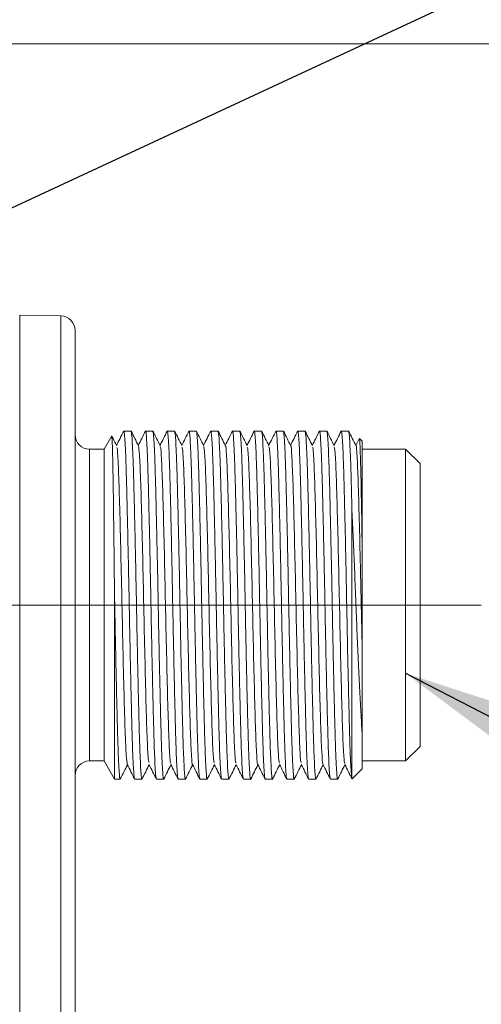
# Model space of a CAD drawing. Header units: millimetres. Extents: x 0 to 420, y 0 to 297.
# Tile 19 of 81: x 142.41 to 150.37, y 74.3 to 91.27. Entities that reach past the tile are written whole.
import ezdxf

# ---------------------------------------------------------------- set-up
doc = ezdxf.new("R2010")
doc.units = ezdxf.units.MM
doc.linetypes.add('CENTERX2', pattern=[20.32, 12.7, -2.54, 2.54, -2.54])
doc.styles.add('SLDTEXTSTYLE0', font='TXT', dxfattribs={"width": 0.75})
doc.dimstyles.new('SLDDIMSTYLE0', dxfattribs={"dimtxt": 3.5, "dimasz": 3.302, "dimexe": 0, "dimexo": 0.0625, "dimgap": 0.875, "dimtad": 2, "dimdec": 6, "dimlfac": 2, "dimrnd": 1e-09, "dimzin": 12, "dimdsep": 46, "dimtxsty": 'SLDTEXTSTYLE0', "dimsah": 1, "dimcen": 0.09, "dimadec": 0, "dimazin": 3, "dimtfac": 1, "dimtofl": 0, "dimtmove": 0, "dimatfit": 3, "dimfxl": 1, "dimfrac": 2, "dimtolj": 1, "dimtzin": 12, "dimarcsym": 0})
doc.dimstyles.new('SLDDIMSTYLE3', dxfattribs={"dimtxt": 0.18, "dimasz": 1.016, "dimexe": 0, "dimexo": 0.0625, "dimgap": 0, "dimtad": 0, "dimtih": 1, "dimtoh": 1, "dimdec": 0, "dimrnd": 1e-09, "dimzin": 0, "dimdsep": 46, "dimtxsty": 'Standard', "dimblk1": 'DOT', "dimblk2": 'DOT', "dimsah": 1, "dimcen": 0.09, "dimadec": 0, "dimazin": 0, "dimtfac": 1.016, "dimtdec": 0, "dimtofl": 0, "dimtmove": 0, "dimatfit": 3, "dimldrblk": 'DOT', "dimfxl": 1, "dimfrac": 2, "dimtolj": 1, "dimtzin": 0, "dimarcsym": 0})
doc.dimstyles.new('SLDDIMSTYLE4', dxfattribs={"dimtxt": 0.18, "dimasz": 3.302, "dimexe": 0, "dimexo": 0.0625, "dimgap": 0, "dimtad": 0, "dimtih": 1, "dimtoh": 1, "dimdec": 0, "dimrnd": 1e-09, "dimzin": 0, "dimdsep": 46, "dimtxsty": 'Standard', "dimsah": 1, "dimcen": 0.09, "dimadec": 0, "dimazin": 0, "dimtfac": 3.302, "dimtdec": 0, "dimtofl": 0, "dimtmove": 0, "dimatfit": 3, "dimfxl": 1, "dimfrac": 2, "dimtolj": 1, "dimtzin": 0, "dimarcsym": 0})

# ---------------------------------------------------------------- blocks, each defined once
blk = doc.blocks.new('_D_7')
at = {"color": 7, "linetype": 'Continuous', "lineweight": 0}
for p, q in [((140.075, 90.855), (172.316, 90.855)), ((171.316, 90.855), (171.316, 57.858)), ((140.075, 57.858), (172.316, 57.858))]:
    blk.add_line(p, q, dxfattribs=at)
for points in [[(171.316, 90.855), (170.808, 87.553), (171.824, 87.553)], [(171.316, 57.858), (171.824, 61.16), (170.808, 61.16)]]:
    blk.add_solid(points, dxfattribs=at)
at = {"color": 7, "linetype": 'Continuous', "lineweight": 0, "insert": (166.804, 71.77), "char_height": 3.5, "attachment_point": 1, "rotation": 90, "style": 'SLDTEXTSTYLE0'}
blk.add_mtext('66', dxfattribs=at)
blk = doc.blocks.new('_D_12')
at = {"color": 7, "linetype": 'Continuous', "lineweight": 0}
for p, q in [((125.524, 94.462), (180.246, 94.462)), ((179.246, 94.462), (179.246, 54.251)), ((125.524, 54.251), (180.246, 54.251))]:
    blk.add_line(p, q, dxfattribs=at)
for points in [[(179.246, 94.462), (178.738, 91.16), (179.754, 91.16)], [(179.246, 54.251), (179.754, 57.553), (178.738, 57.553)]]:
    blk.add_solid(points, dxfattribs=at)
at = {"color": 7, "linetype": 'Continuous', "lineweight": 0, "insert": (174.734, 71.77), "char_height": 3.5, "attachment_point": 1, "rotation": 90, "style": 'SLDTEXTSTYLE0'}
blk.add_mtext('80', dxfattribs=at)
blk = doc.blocks.new('_DOT')
at = {"color": 0, "linetype": 'ByBlock', "lineweight": -2}
blk.add_line((-0.5, 0), (-1, 0), dxfattribs=at)
at = {"color": 0, "linetype": 'ByBlock', "const_width": 0.5}
blk.add_lwpolyline([(-0.25, 0, 1), (0.25, 0, 1)], format="xyb", close=True, dxfattribs=at)

msp = doc.modelspace()

# ---------------------------------------------------------------- linework, layer by layer
at = {"color": 7, "linetype": 'Continuous', "lineweight": 15}
for p, q in [((143.12059388, 86.16487151), (142.41186485, 86.17723947)), ((143.99852559, 84.09817731), (143.86623308, 83.86902725)), ((144.33184967, 84.18152695), (144.20685873, 84.18152695)), ((144.70685229, 84.18152695), (144.58184645, 84.18152695)), ((145.08185491, 84.18152695), (144.95684907, 84.18152695)), ((145.45685754, 84.18152695), (145.33185169, 84.18152695)), ((145.83184526, 84.18152695), (145.70685432, 84.18152695)), ((146.20684788, 84.18152695), (146.08185694, 84.18152695)), ((146.5818505, 84.18152695), (146.45685956, 84.18152695)), ((146.95685312, 84.18152695), (146.83184728, 84.18152695)), ((147.33185575, 84.18152695), (147.20684991, 84.18152695)), ((147.70685837, 84.18152695), (147.58185253, 84.18152695)), ((148.08184609, 84.18152695), (147.95685515, 84.18152695)), ((148.26240346, 84.04491311), (148.20685193, 83.933892)), ((148.2667397, 84.04274499), (148.26830432, 84.05444985)), ((148.31622646, 84.00652772), (148.26830432, 84.05444985)), ((143.86623308, 83.86902725), (143.6162214, 83.86902725)), ((143.86623308, 83.86902725), (143.86623308, 78.4940294)), ((148.31622646, 84.00652772), (148.31622646, 82.19567155)), ((149.0662317, 83.86902725), (148.31622646, 83.86902725)), ((149.31622848, 83.61903047), (149.0662317, 83.86902725)), ((149.0662317, 78.4940294), (149.0662317, 83.86902725)), ((149.31622848, 78.74402618), (149.31622848, 83.61903047)), ((148.14122722, 78.18600749), (148.14122722, 82.80609762)), ((144.04664144, 78.18152969), (144.04664144, 81.38819998)), ((142.41186485, 81.18152832), (142.16621921, 81.18152832)), ((142.41186485, 81.18152832), (142.41186485, 67.53152823)), ((142.41186485, 81.18152832), (143.12059388, 81.18152832)), ((143.12059388, 81.18152832), (143.12059388, 67.53152823)), ((143.12059388, 81.18152832), (143.36622462, 81.18152832)), ((143.36622462, 67.53152823), (143.36622462, 81.18152832)), ((148.31622646, 78.97983705), (148.31622646, 78.35652893)), ((149.0662317, 78.4940294), (149.31622848, 78.74402618)), ((143.6162214, 78.4940294), (143.86623308, 78.4940294)), ((143.86623308, 78.4940294), (144.04664144, 78.18152969)), ((148.31622646, 78.4940294), (149.0662317, 78.4940294)), ((148.31622646, 78.35652893), (148.14331338, 78.18361586)), ((144.04664144, 78.18152969), (144.14434836, 78.18152969)), ((144.39434514, 78.18152969), (144.51935098, 78.18152969)), ((144.76934776, 78.18152969), (144.8943536, 78.18152969)), ((145.14435038, 78.18152969), (145.26935622, 78.18152969)), ((145.51935301, 78.18152969), (145.64435885, 78.18152969)), ((145.89435563, 78.18152969), (146.01934657, 78.18152969)), ((146.26935825, 78.18152969), (146.39434919, 78.18152969)), ((146.64434597, 78.18152969), (146.76935181, 78.18152969)), ((147.01934859, 78.18152969), (147.14435444, 78.18152969)), ((147.39435122, 78.18152969), (147.51935706, 78.18152969)), ((147.76935384, 78.18152969), (147.89434478, 78.18152969))]:
    msp.add_line(p, q, dxfattribs=at)
at = {"color": 8, "linetype": 'Continuous', "lineweight": 15}
for p, q in [((142.41186485, 86.17723947), (142.41186485, 81.18152832)), ((143.12059388, 81.18152832), (143.12059388, 86.16487151)), ((143.6162214, 83.86902725), (143.6162214, 78.4940294))]:
    msp.add_line(p, q, dxfattribs=at)
at = {"color": 7, "linetype": 'CENTERX2', "lineweight": 0}
msp.add_line((137.66622652, 81.18152978), (152.86278424, 81.18152978), dxfattribs=at)
at = {"color": 7, "linetype": 'Continuous', "lineweight": 15}
for centre, start, end in [((143.11622652, 85.91490939), 0, 89), ((143.61622652, 84.11902978), 180.00000357, 270), ((143.61622652, 78.24402978), 90, 179.99999643)]:
    msp.add_arc(centre, 0.25, start, end, dxfattribs=at)
for points, knots in [([(143.36622652, 85.91490939), (143.36622652, 85.91490939), (143.36622652, 85.41619034), (143.36622652, 83.64087885), (143.36622652, 82.43686458), (143.36622652, 81.18152978)], [0, 0, 0, 0, 0.5, 0.5, 1, 1, 1, 1]), ([(144.20448944, 84.17394971), (144.20527928, 84.17694557), (144.20992934, 84.19458341), (144.21777826, 84.14175738), (144.22877831, 83.99484232), (144.23905654, 83.77310513), (144.24922669, 83.47661745), (144.25867833, 83.11759564), (144.26886372, 82.70018071), (144.27917208, 82.24357338), (144.28953657, 81.75252313), (144.29936139, 81.24975184), (144.30901254, 80.74045541), (144.31927895, 80.24823171), (144.32964449, 79.77816953), (144.33987351, 79.3519633), (144.34949876, 78.97420688), (144.35937316, 78.66174323), (144.36974137, 78.42024919), (144.3816276, 78.22654905), (144.38964839, 78.19815592), (144.39434514, 78.18152969)], [0, 0, 0, 0, 0.0128541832, 0.0756777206, 0.1279414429, 0.1817212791, 0.2339848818, 0.2877645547, 0.3400272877, 0.3938057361, 0.4460690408, 0.4998481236, 0.5521104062, 0.6058888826, 0.6581515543, 0.711929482, 0.7641931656, 0.8179731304, 0.8702346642, 0.9240130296, 1, 1, 1, 1]), ([(144.57938776, 84.16639482), (144.58020846, 84.17217012), (144.58495255, 84.20555448), (144.59276824, 84.13817053), (144.60378416, 83.99575743), (144.61405831, 83.77286496), (144.62422955, 83.47668314), (144.63368088, 83.1175784), (144.64386639, 82.70018543), (144.65417457, 82.24357214), (144.66453967, 81.75252348), (144.67436219, 81.24975172), (144.6840218, 80.74045566), (144.69425627, 80.24823131), (144.70465232, 79.77816973), (144.71488133, 79.35196343), (144.72447608, 78.97420661), (144.73438241, 78.66174337), (144.74474221, 78.42024916), (144.7566309, 78.22654905), (144.76465126, 78.19815592), (144.76934776, 78.18152969)], [0, 0, 0, 0, 0.0131377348, 0.075943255, 0.1281919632, 0.1819563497, 0.2342049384, 0.2879691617, 0.3402168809, 0.3939798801, 0.4462281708, 0.4999918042, 0.552239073, 0.6060020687, 0.6582497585, 0.7120122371, 0.7642608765, 0.8180254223, 0.8702719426, 0.9240348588, 1, 1, 1, 1]), ([(144.95473311, 84.16855549), (144.95543952, 84.17343229), (144.9600847, 84.20550091), (144.9677657, 84.13785661), (144.97878812, 83.99583752), (144.98906049, 83.77284394), (144.99923265, 83.4766889), (145.008682, 83.11757686), (145.01887443, 82.70018602), (145.02915659, 82.24357183), (145.03953031, 81.75252356), (145.04934393, 81.2497515), (145.05903014, 80.74045587), (145.06925739, 80.24823128), (145.07965535, 79.77816974), (145.08988385, 79.35196343), (145.09947874, 78.97420661), (145.10938503, 78.66174337), (145.11974483, 78.42024916), (145.13163352, 78.22654905), (145.13965388, 78.19815592), (145.14435038, 78.18152969)], [0, 0, 0, 0, 0.0112851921, 0.0742086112, 0.1265554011, 0.1804207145, 0.2327673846, 0.2866325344, 0.3389783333, 0.3928422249, 0.4451885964, 0.4990531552, 0.5513985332, 0.6052624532, 0.6576082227, 0.7114716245, 0.7638183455, 0.8176838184, 0.8700284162, 0.9238922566, 1, 1, 1, 1]), ([(145.32961652, 84.16780298), (145.33036264, 84.17299041), (145.33504116, 84.20551819), (145.34277889, 84.13796785), (145.35376496, 83.99580902), (145.36406815, 83.77285146), (145.37424016, 83.47668701), (145.38365931, 83.11757709), (145.39388397, 82.70018607), (145.40415738, 82.24357184), (145.41453347, 81.75252356), (145.42434629, 81.2497515), (145.43403328, 80.74045588), (145.44425815, 80.24823126), (145.45466475, 79.77816994), (145.46486066, 79.35196311), (145.47448841, 78.97420678), (145.4843858, 78.66174334), (145.49474795, 78.42024917), (145.50663596, 78.22654905), (145.51465644, 78.19815592), (145.51935301, 78.18152969)], [0, 0, 0, 0, 0.0119309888, 0.0748133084, 0.1271258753, 0.1809560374, 0.2332685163, 0.2870984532, 0.3394100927, 0.3932388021, 0.4455509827, 0.4993803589, 0.5516915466, 0.6055202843, 0.6578318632, 0.7116600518, 0.7639726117, 0.8178029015, 0.8701133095, 0.9239419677, 1, 1, 1, 1]), ([(145.70441053, 84.16655874), (145.70522655, 84.1722653), (145.70998566, 84.20554639), (145.71777899, 84.13814891), (145.72876811, 83.99576282), (145.73907111, 83.77286359), (145.74924098, 83.47668366), (145.75866898, 83.11757815), (145.76886079, 82.70018547), (145.77916677, 82.24357212), (145.78953424, 81.75252351), (145.79934939, 81.24975151), (145.8090358, 80.74045587), (145.81926068, 80.24823125), (145.82966785, 79.77816995), (145.83986144, 79.35196309), (145.8494978, 78.97420693), (145.85936265, 78.66174311), (145.86975751, 78.42024928), (145.88163596, 78.22654902), (145.88965809, 78.19815591), (145.89435563, 78.18152969)], [0, 0, 0, 0, 0.0129994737, 0.075813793, 0.1280697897, 0.1818417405, 0.2340976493, 0.2878693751, 0.3401244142, 0.3938949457, 0.4461505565, 0.4999217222, 0.5521763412, 0.6059468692, 0.6582018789, 0.7119718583, 0.764227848, 0.8179998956, 0.8702537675, 0.924024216, 1, 1, 1, 1]), ([(146.07941315, 84.16654383), (146.08022927, 84.17225673), (146.08498468, 84.20554473), (146.09275428, 84.13815181), (146.10378218, 83.9957622), (146.11405327, 83.77286371), (146.12422531, 83.47668349), (146.13367643, 83.11757831), (146.14386196, 82.70018545), (146.15417028, 82.24357213), (146.16453478, 81.75252347), (146.1743596, 81.24975175), (146.18401075, 80.74045543), (146.19427716, 80.24823171), (146.20464271, 79.77816954), (146.21487171, 79.3519633), (146.22449701, 78.97420688), (146.23437121, 78.66174323), (146.24474018, 78.42024919), (146.2566231, 78.22654901), (146.26465499, 78.19815591), (146.26935825, 78.18152969)], [0, 0, 0, 0, 0.0130134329, 0.0758268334, 0.1280821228, 0.1818532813, 0.2341084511, 0.2878794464, 0.3401337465, 0.3939035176, 0.4461583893, 0.4999287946, 0.5521826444, 0.6059524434, 0.6582066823, 0.7119759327, 0.7642311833, 0.8180024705, 0.8702555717, 0.9240252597, 1, 1, 1, 1]), ([(146.4547436, 84.16856294), (146.45545013, 84.17343682), (146.46009749, 84.2054958), (146.46775559, 84.13785758), (146.47878514, 83.99583727), (146.4890558, 83.77284401), (146.49922795, 83.47668887), (146.50867905, 83.1175769), (146.51886458, 82.70018584), (146.52917291, 82.24357203), (146.5395374, 81.7525235), (146.54936226, 81.24975174), (146.55901324, 80.74045543), (146.56928029, 80.24823171), (146.57964348, 79.77816951), (146.5898814, 79.35196347), (146.59947379, 78.9742066), (146.60938076, 78.66174337), (146.61974039, 78.42024916), (146.63162913, 78.22654905), (146.63964948, 78.19815592), (146.64434597, 78.18152969)], [0, 0, 0, 0, 0.01128125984, 0.0742049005, 0.12655190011, 0.1804174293, 0.23276430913, 0.28662967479, 0.33897568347, 0.39283982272, 0.44518640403, 0.49905117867, 0.55139673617, 0.60526090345, 0.65760685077, 0.71147046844, 0.76381739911, 0.81768308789, 0.87002789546, 0.92389195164, 1, 1, 1, 1]), ([(146.82961211, 84.16774338), (146.83035798, 84.17295562), (146.83501738, 84.20551631), (146.84277149, 84.13797792), (146.85378438, 83.99580657), (146.86405931, 83.77285206), (146.87423034, 83.47668667), (146.88368173, 83.11757748), (146.89386722, 82.70018568), (146.9041754, 82.24357207), (146.9145405, 81.7525235), (146.92436303, 81.24975171), (146.93402264, 80.74045566), (146.9442571, 80.24823131), (146.95465315, 79.77816973), (146.96488217, 79.35196343), (146.97447692, 78.97420661), (146.98438325, 78.66174337), (146.99474304, 78.42024916), (147.00663173, 78.22654905), (147.01465209, 78.19815592), (147.01934859, 78.18152969)], [0, 0, 0, 0, 0.01198387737, 0.07486283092, 0.12717262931, 0.18099987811, 0.23330955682, 0.2871366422, 0.33944545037, 0.39327131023, 0.44558069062, 0.49940718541, 0.55171554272, 0.60554139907, 0.65785017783, 0.71167551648, 0.76398524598, 0.81781265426, 0.87012026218, 0.92394603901, 1, 1, 1, 1]), ([(147.20439121, 84.16645443), (147.20521221, 84.1722048), (147.20997288, 84.20554926), (147.21776711, 84.13816364), (147.22878881, 83.99575919), (147.23906136, 83.7728645), (147.24923347, 83.47668328), (147.25868284, 83.11757834), (147.26887526, 82.70018562), (147.27915742, 82.24357193), (147.28953115, 81.75252353), (147.29934476, 81.2497515), (147.30903097, 80.74045587), (147.31925823, 80.24823129), (147.32965619, 79.77816974), (147.33988468, 79.35196343), (147.34947957, 78.97420661), (147.35938586, 78.66174337), (147.36974567, 78.42024916), (147.38163436, 78.22654905), (147.38965472, 78.19815592), (147.39435122, 78.18152969)], [0, 0, 0, 0, 0.013088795, 0.0758974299, 0.1281487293, 0.1819157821, 0.234166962, 0.2879338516, 0.3401841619, 0.3939497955, 0.4462006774, 0.4999669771, 0.5522168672, 0.6059825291, 0.6582328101, 0.7119979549, 0.7642491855, 0.8180163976, 0.870265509, 0.9240310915, 1, 1, 1, 1]), ([(147.57943854, 84.1667152), (147.58024446, 84.17235621), (147.58498538, 84.20554017), (147.59277937, 84.13812749), (147.60376589, 83.99576829), (147.61406896, 83.77286215), (147.624241, 83.47668408), (147.63366014, 83.11757786), (147.64388481, 82.70018586), (147.65415822, 82.24357189), (147.6645343, 81.75252355), (147.67434712, 81.2497515), (147.68403411, 80.74045588), (147.69425899, 80.24823126), (147.70466558, 79.77816994), (147.7148615, 79.35196311), (147.72448925, 78.97420678), (147.73438664, 78.66174334), (147.74474879, 78.42024917), (147.75663679, 78.22654905), (147.76465727, 78.19815592), (147.76935384, 78.18152969)], [0, 0, 0, 0, 0.0128665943, 0.0756893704, 0.1279524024, 0.1817315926, 0.2339945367, 0.2877735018, 0.3400356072, 0.393813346, 0.4460759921, 0.4998543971, 0.5521160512, 0.6058938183, 0.6581558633, 0.7119330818, 0.7641961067, 0.8179754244, 0.8702362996, 0.9240139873, 1, 1, 1, 1]), ([(147.95473919, 84.16855549), (147.95544553, 84.17343251), (147.96008895, 84.20549321), (147.96778078, 84.13785998), (147.9787687, 83.99583654), (147.98907201, 83.77284425), (147.99924178, 83.47668895), (148.00866985, 83.11757676), (148.01886148, 82.70018585), (148.02916815, 82.24357203), (148.03953309, 81.7525235), (148.04935779, 81.24975176), (148.05900897, 80.74045539), (148.06927537, 80.24823189), (148.07964093, 79.77816889), (148.08986989, 79.35196577), (148.09949534, 78.97419783), (148.109369, 78.66177771), (148.11973994, 78.42012313), (148.13049938, 78.24524165), (148.13754461, 78.20634117), (148.14122722, 78.18600749)], [0, 0, 0, 0, 0.0114856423, 0.0755046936, 0.1287629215, 0.1835661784, 0.2368243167, 0.2916273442, 0.3448845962, 0.3996864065, 0.4529442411, 0.5077466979, 0.5610034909, 0.6158053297, 0.6690625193, 0.7238637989, 0.7771220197, 0.8319253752, 0.8851814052, 0.939983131, 1, 1, 1, 1]), ([(144.04664144, 81.38819998), (144.0445283, 81.58652734), (144.04066875, 81.94876248), (144.03475217, 82.44865468), (144.02924847, 82.87973428), (144.02393243, 83.2646273), (144.01872956, 83.5852516), (144.0131676, 83.83520457), (144.00629143, 84.05344844), (144.00150049, 84.08104281), (143.99852559, 84.09817731)], [0, 0, 0, 0, 0.1350577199, 0.2466762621, 0.3615322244, 0.4731511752, 0.5880409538, 0.698904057, 0.8130370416, 1, 1, 1, 1]), ([(144.08419237, 83.92921304), (144.06332814, 83.97091527), (144.03701722, 84.02350403), (144.01069504, 84.07608643), (144.00524602, 84.08697163)], [0, 0, 0, 0, 0.792987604, 1, 1, 1, 1]), ([(144.20451925, 84.17903101), (144.18365329, 84.13732725), (144.14276812, 84.05561209), (144.10187566, 83.97390128), (144.08185289, 83.933892)], [0, 0, 0, 0, 0.5103552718, 1, 1, 1, 1]), ([(144.52155635, 78.19508975), (144.52082027, 78.1899703), (144.51615726, 78.15753877), (144.50842227, 78.22511507), (144.49743805, 78.36723931), (144.48713447, 78.5902159), (144.47696254, 78.88637605), (144.46754334, 79.24548717), (144.4573188, 79.66287654), (144.44704519, 80.11948646), (144.43666924, 80.61053324), (144.42685626, 81.11330753), (144.4171696, 81.62260355), (144.4069444, 82.11482751), (144.39653794, 82.58488679), (144.386342, 83.01109333), (144.37671427, 83.38885061), (144.36681682, 83.70131121), (144.3564548, 83.94281848), (144.34456667, 84.13650358), (144.33654622, 84.16489922), (144.33184967, 84.18152695)], [0, 0, 0, 0, 0.01178852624, 0.07467992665, 0.12700004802, 0.18083832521, 0.2331583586, 0.28699606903, 0.33931526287, 0.39315103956, 0.44547077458, 0.49930792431, 0.5516274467, 0.60546319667, 0.65778232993, 0.71161829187, 0.7639384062, 0.8177764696, 0.87009480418, 0.92393098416, 1, 1, 1, 1]), ([(144.45915029, 83.92930245), (144.43828318, 83.97099816), (144.39654693, 84.05439368), (144.35481681, 84.13779182), (144.33395073, 84.17949294)], [0, 0, 0, 0, 0.499975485, 1, 1, 1, 1]), ([(144.57947716, 84.1789416), (144.55861039, 84.13724065), (144.51773548, 84.05555467), (144.47686264, 83.97386929), (144.45685551, 83.93388455)], [0, 0, 0, 0, 0.51050318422, 1, 1, 1, 1]), ([(144.89655897, 78.1951121), (144.89582295, 78.18998348), (144.8911663, 78.15753585), (144.88343167, 78.22511289), (144.87241541, 78.36723974), (144.86214372, 78.59021586), (144.85196335, 78.88637608), (144.84254644, 79.24548716), (144.83232129, 79.66287654), (144.82204784, 80.11948646), (144.81167189, 80.61053324), (144.80185876, 81.11330753), (144.7921727, 81.62260355), (144.78194517, 82.11482748), (144.77154734, 82.58488699), (144.76131882, 83.011093), (144.75172395, 83.38885078), (144.74181759, 83.70131118), (144.73145792, 83.94281849), (144.7195691, 84.13650357), (144.71154878, 84.16489922), (144.70685229, 84.18152695)], [0, 0, 0, 0, 0.0118064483, 0.074696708, 0.1270159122, 0.180853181, 0.2331722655, 0.2870089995, 0.3393272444, 0.3931620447, 0.4454808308, 0.4993170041, 0.5516355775, 0.6054703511, 0.6577885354, 0.7116235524, 0.7639426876, 0.8177797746, 0.8700971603, 0.9239323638, 1, 1, 1, 1]), ([(144.83445093, 83.9286915), (144.81358488, 83.97039009), (144.77184993, 84.05379291), (144.73010857, 84.13719368), (144.70923648, 84.1788969)], [0, 0, 0, 0, 0.4999661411, 1, 1, 1, 1]), ([(144.95482251, 84.17962705), (144.93395714, 84.13792321), (144.89297106, 84.05600388), (144.85197087, 83.97408994), (144.83184323, 83.9338771)], [0, 0, 0, 0, 0.5090843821, 1, 1, 1, 1]), ([(145.27181492, 78.19668417), (145.27099432, 78.1908996), (145.26625599, 78.15749808), (145.25843286, 78.22488514), (145.24741884, 78.36729785), (145.23714444, 78.59020058), (145.22697263, 78.8863804), (145.21752376, 79.24548576), (145.20732912, 79.662877), (145.19705566, 80.11948658), (145.18664921, 80.61053286), (145.17686802, 81.11330775), (145.16717351, 81.62260352), (145.15694827, 82.11482749), (145.14654983, 82.58488698), (145.13632148, 83.011093), (145.12672656, 83.38885078), (145.11682021, 83.70131118), (145.10646054, 83.94281849), (145.09457172, 84.13650357), (145.0865514, 84.16489922), (145.08185491, 84.18152695)], [0, 0, 0, 0, 0.01315484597, 0.07595929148, 0.12820710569, 0.18197091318, 0.23421860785, 0.28798191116, 0.34022873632, 0.3939900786, 0.44623750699, 0.50000018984, 0.55224737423, 0.60600868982, 0.65825548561, 0.71201704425, 0.76426478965, 0.81802841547, 0.87027441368, 0.92403615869, 1, 1, 1, 1]), ([(145.20917043, 83.92925774), (145.18830429, 83.97095898), (145.14656884, 84.05436778), (145.10482799, 84.13777252), (145.08395598, 84.17947804)], [0, 0, 0, 0, 0.4999620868, 1, 1, 1, 1]), ([(145.32970593, 84.17940354), (145.30884054, 84.13769963), (145.26789408, 84.05585946), (145.22693373, 83.97402532), (145.20684585, 83.933892)], [0, 0, 0, 0, 0.50957741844, 1, 1, 1, 1]), ([(145.64653442, 78.19493329), (145.6458084, 78.18987832), (145.64116509, 78.15754885), (145.63343583, 78.22513542), (145.6224214, 78.36723399), (145.61214694, 78.59021734), (145.60197577, 78.88637583), (145.5925244, 79.24548693), (145.582339, 79.6628769), (145.57203063, 80.11948623), (145.56166566, 80.6105333), (145.55184298, 81.11330732), (145.5421837, 81.62260376), (145.53194891, 82.11482745), (145.52155299, 82.58488699), (145.51132396, 83.011093), (145.50172922, 83.38885078), (145.49182283, 83.70131118), (145.48146317, 83.94281849), (145.46957434, 84.13650357), (145.46155402, 84.16489922), (145.45685754, 84.18152695)], [0, 0, 0, 0, 0.0116576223, 0.0745573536, 0.1268844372, 0.1807298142, 0.233056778, 0.28690165, 0.3392277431, 0.393070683, 0.4453973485, 0.4992416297, 0.5515680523, 0.6054109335, 0.6577369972, 0.7115801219, 0.7639071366, 0.8177523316, 0.8700775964, 0.9239209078, 1, 1, 1, 1]), ([(145.58420286, 83.92919814), (145.56333578, 83.97089381), (145.52159966, 84.05428905), (145.47986941, 84.13768747), (145.4590033, 84.17938864)], [0, 0, 0, 0, 0.4999765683, 1, 1, 1, 1]), ([(145.70451483, 84.17899375), (145.68364289, 84.13729049), (145.64275191, 84.05558813), (145.60186535, 83.97388435), (145.58184848, 83.93388455)], [0, 0, 0, 0, 0.5104290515, 1, 1, 1, 1]), ([(146.02162645, 78.19550698), (146.02086513, 78.19021438), (146.01616412, 78.15753354), (146.00844977, 78.22505209), (145.99742114, 78.36725526), (145.98715032, 78.59021176), (145.97697819, 78.88637736), (145.96752707, 79.24548653), (145.95734164, 79.66287701), (145.94703312, 80.1194862), (145.93666876, 80.61053332), (145.92684379, 81.11330728), (145.91719296, 81.62260399), (145.90692623, 82.11482705), (145.89656082, 82.58488719), (145.88633179, 83.01109314), (145.8767065, 83.38885051), (145.86683224, 83.70131131), (145.85646341, 83.94281847), (145.84458036, 84.13650362), (145.8365485, 84.16489923), (145.83184526, 84.18152695)], [0, 0, 0, 0, 0.0121489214, 0.075017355, 0.1273184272, 0.181137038, 0.2334379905, 0.2872560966, 0.3395561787, 0.3933723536, 0.4456730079, 0.4994905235, 0.551790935, 0.6056070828, 0.6579071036, 0.7117234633, 0.7640244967, 0.8178428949, 0.8701421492, 0.9239586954, 1, 1, 1, 1]), ([(145.9594141, 83.92875855), (145.93854729, 83.97045927), (145.89681279, 84.05386244), (145.85508092, 84.13726784), (145.83421454, 84.1789714)], [0, 0, 0, 0, 0.4999895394, 1, 1, 1, 1]), ([(146.07950256, 84.17899375), (146.05863605, 84.13729267), (146.01775271, 84.05558858), (145.9768684, 83.97388656), (145.9568511, 83.93388455)], [0, 0, 0, 0, 0.5103915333, 1, 1, 1, 1]), ([(146.39677808, 78.19645321), (146.39596727, 78.19076548), (146.39122643, 78.15750916), (146.38342087, 78.22491578), (146.37243629, 78.36729016), (146.3621322, 78.59020255), (146.35196261, 78.88637973), (146.34253446, 79.24548602), (146.33234296, 79.66287717), (146.32203609, 80.11948616), (146.31167128, 80.61053333), (146.30184644, 81.11330728), (146.29219557, 81.62260399), (146.28192886, 82.11482705), (146.27156344, 82.58488719), (146.26133442, 83.01109314), (146.25170913, 83.38885051), (146.24183486, 83.70131131), (146.23146603, 83.94281847), (146.21958298, 84.13650362), (146.21155112, 84.16489923), (146.20684788, 84.18152695)], [0, 0, 0, 0, 0.0129598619, 0.0757767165, 0.1280348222, 0.1818092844, 0.2340673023, 0.2878411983, 0.3400983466, 0.393870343, 0.4461280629, 0.4999013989, 0.5521588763, 0.6059308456, 0.6581879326, 0.7119601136, 0.7642182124, 0.8179924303, 0.8702487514, 0.9240211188, 1, 1, 1, 1]), ([(146.3341485, 83.92930245), (146.31328285, 83.97100644), (146.27155033, 84.05441683), (146.22980654, 84.13781997), (146.20893404, 84.17952275)], [0, 0, 0, 0, 0.4999854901, 1, 1, 1, 1]), ([(146.4548181, 84.17962705), (146.43395143, 84.13792634), (146.39296284, 84.05601327), (146.35197518, 83.974098), (146.33185372, 83.93388455)], [0, 0, 0, 0, 0.5090848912, 1, 1, 1, 1]), ([(146.77151248, 78.19479173), (146.77079122, 78.1897955), (146.76613503, 78.15754156), (146.75842552, 78.22516078), (146.74743827, 78.36722765), (146.73713546, 78.59021896), (146.72696333, 78.88637522), (146.71754419, 79.24548739), (146.70731963, 79.66287648), (146.69704603, 80.11948647), (146.68667007, 80.61053324), (146.6768571, 81.11330753), (146.66717043, 81.62260355), (146.65694524, 82.11482751), (146.64653878, 82.58488679), (146.63634284, 83.01109333), (146.6267151, 83.38885061), (146.61681765, 83.70131121), (146.60645564, 83.94281848), (146.5945675, 84.13650358), (146.58654706, 84.16489922), (146.5818505, 84.18152695)], [0, 0, 0, 0, 0.0115307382, 0.0744385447, 0.1267723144, 0.1806246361, 0.2329583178, 0.2868100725, 0.3391429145, 0.392992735, 0.4453261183, 0.4991773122, 0.5515104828, 0.6053602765, 0.6576930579, 0.7115430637, 0.7638768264, 0.8177289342, 0.8700609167, 0.9239111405, 1, 1, 1, 1]), ([(146.70927033, 83.92906403), (146.68840253, 83.97075927), (146.64666707, 84.05414949), (146.60494609, 84.13754797), (146.58408568, 84.17924707)], [0, 0, 0, 0, 0.5000016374, 1, 1, 1, 1]), ([(146.82970152, 84.17938118), (146.80882883, 84.13767844), (146.76787397, 84.05585235), (146.72693213, 83.97401894), (146.70685634, 83.933892)], [0, 0, 0, 0, 0.5096510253, 1, 1, 1, 1]), ([(147.14670882, 78.19600617), (147.1459229, 78.1905057), (147.14120956, 78.15751796), (147.133434, 78.22498112), (147.12241631, 78.36727336), (147.11214281, 78.59020701), (147.10197092, 78.88637865), (147.09252148, 79.24548622), (147.08232918, 79.66287691), (147.07204682, 80.11948638), (147.06167323, 80.61053326), (147.05185946, 81.11330752), (147.04217358, 81.62260356), (147.031946, 82.11482748), (147.02154817, 82.58488699), (147.01131965, 83.011093), (147.00172478, 83.38885078), (146.99181842, 83.70131118), (146.98145876, 83.94281849), (146.96956993, 84.13650357), (146.96154961, 84.16489922), (146.95685312, 84.18152695)], [0, 0, 0, 0, 0.0125751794, 0.07541651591, 0.12769502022, 0.18149040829, 0.23376879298, 0.28756367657, 0.33984119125, 0.39363411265, 0.44591219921, 0.49970649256, 0.55198436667, 0.60577726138, 0.65805474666, 0.71184788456, 0.76412632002, 0.81792152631, 0.87019821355, 0.92399153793, 1, 1, 1, 1]), ([(147.08437726, 83.92884796), (147.06351119, 83.97054658), (147.02177614, 84.05394962), (146.98003488, 84.13735018), (146.9591628, 84.17905336)], [0, 0, 0, 0, 0.49996529, 1, 1, 1, 1]), ([(147.20449552, 84.17896395), (147.18362252, 84.13726121), (147.14273541, 84.05557175), (147.10186493, 83.97387489), (147.08185897, 83.93388455)], [0, 0, 0, 0, 0.5105033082, 1, 1, 1, 1]), ([(147.52174124, 78.19619989), (147.52094543, 78.1906183), (147.5162258, 78.15751626), (147.50843553, 78.22495187), (147.49741924, 78.36728082), (147.48714525, 78.59020505), (147.47697395, 78.88637919), (147.46752262, 79.24548605), (147.45733721, 79.66287714), (147.44702884, 80.11948617), (147.43666387, 80.61053332), (147.42684119, 81.11330731), (147.41718191, 81.62260376), (147.40694712, 82.11482745), (147.39655121, 82.58488699), (147.38632217, 83.011093), (147.37672743, 83.38885078), (147.36682104, 83.70131118), (147.35646138, 83.94281849), (147.34457256, 84.13650357), (147.33655223, 84.16489922), (147.33185575, 84.18152695)], [0, 0, 0, 0, 0.0127430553, 0.0755737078, 0.1278433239, 0.1816295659, 0.2338990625, 0.2876848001, 0.3399534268, 0.3937372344, 0.4460064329, 0.4997915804, 0.5520605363, 0.6058442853, 0.6581128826, 0.7118968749, 0.7641664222, 0.8179524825, 0.8702202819, 0.9240044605, 1, 1, 1, 1]), ([(147.45912656, 83.92934715), (147.43826041, 83.97104842), (147.39652487, 84.0544574), (147.3547841, 84.13786195), (147.33391211, 84.17956745)], [0, 0, 0, 0, 0.4999613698, 1, 1, 1, 1]), ([(147.57952795, 84.17904591), (147.55866119, 84.13734745), (147.51776648, 84.05562674), (147.47687369, 83.97390655), (147.45684669, 83.93388455)], [0, 0, 0, 0, 0.5102557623, 1, 1, 1, 1]), ([(147.89649055, 78.19465762), (147.89577394, 78.18971658), (147.89110833, 78.15754717), (147.88345106, 78.22517967), (147.87241857, 78.36722271), (147.86214874, 78.5902203), (147.85197634, 78.88637502), (147.84252529, 79.24548714), (147.83233985, 79.66287684), (147.82203133, 80.11948625), (147.81166698, 80.61053331), (147.80184196, 81.11330728), (147.7921913, 81.62260399), (147.78192394, 82.11482705), (147.77156088, 82.58488722), (147.76132294, 83.01109296), (147.75173056, 83.38885079), (147.74182353, 83.70131118), (147.73146404, 83.94281849), (147.71957517, 84.13650357), (147.71155485, 84.16489922), (147.70685837, 84.18152695)], [0, 0, 0, 0, 0.0114169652, 0.0743319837, 0.1266718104, 0.1805303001, 0.232870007, 0.2867279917, 0.3390668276, 0.3929228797, 0.4452622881, 0.4991196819, 0.5514588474, 0.6053148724, 0.6576536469, 0.7115098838, 0.7638496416, 0.8177079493, 0.8700459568, 0.9239023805, 1, 1, 1, 1]), ([(147.8343527, 83.92890012), (147.81348591, 83.97059582), (147.77175154, 84.05398882), (147.73001954, 84.13738452), (147.70915315, 84.17908316)], [0, 0, 0, 0, 0.4999904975, 1, 1, 1, 1]), ([(147.95482859, 84.17962705), (147.93395646, 84.13792411), (147.89296006, 84.05601248), (147.85197031, 83.97409575), (147.83184931, 83.93388455)], [0, 0, 0, 0, 0.5091211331, 1, 1, 1, 1]), ([(148.14122722, 82.80609762), (148.13728265, 82.96807302), (148.13005672, 83.26479103), (148.11983182, 83.61530907), (148.10957448, 83.87923413), (148.09919833, 84.06623248), (148.08986474, 84.16624675), (148.08421648, 84.17700998), (148.08184609, 84.18152695)], [0, 0, 0, 0, 0.2002085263, 0.3667561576, 0.5381333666, 0.7046841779, 0.8760656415, 1, 1, 1, 1]), ([(148.20932553, 83.92892992), (148.1884587, 83.97063067), (148.14672409, 84.05403406), (148.10499233, 84.13743923), (148.08412597, 84.17914277)], [0, 0, 0, 0, 0.4999886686, 1, 1, 1, 1]), ([(148.26830432, 84.05444985), (148.27099721, 84.03934805), (148.27800038, 84.00007399), (148.29042931, 83.65918254), (148.30294789, 83.03158786), (148.31190038, 82.46800784), (148.31622646, 82.19567155)], [0, 0, 0, 0, 0.1754991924, 0.4564070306, 0.7373219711, 1, 1, 1, 1]), ([(144.26711902, 78.43958055), (144.26111146, 78.47258262), (144.24876015, 78.54043361), (144.2292852, 78.98006535), (144.21133716, 79.62747428), (144.19125659, 80.43453832), (144.17294579, 81.3188092), (144.15373732, 82.18807148), (144.13412217, 82.95749018), (144.11610255, 83.53830435), (144.09836245, 83.87566807), (144.08822801, 83.89167511), (144.08431158, 83.897861)], [0, 0, 0, 0, 0.0994244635, 0.2044128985, 0.3073873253, 0.4126624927, 0.5160488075, 0.620468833, 0.7252989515, 0.8283652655, 0.9336721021, 1, 1, 1, 1]), ([(144.64182362, 78.46544897), (144.63793244, 78.47163378), (144.62783063, 78.48769005), (144.61010574, 78.82480242), (144.59208662, 79.4055549), (144.57247738, 80.17498874), (144.55324502, 81.04424682), (144.53493458, 81.92851882), (144.51487622, 82.73559189), (144.49692839, 83.38297801), (144.47744026, 83.82244075), (144.46510185, 83.89026752), (144.45910558, 83.92323022)], [0, 0, 0, 0, 0.0660121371, 0.1713728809, 0.2744913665, 0.3793751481, 0.4838486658, 0.5872879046, 0.692617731, 0.7956442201, 0.9006864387, 1, 1, 1, 1]), ([(145.01667723, 78.46384709), (145.01476757, 78.45976371), (145.00665056, 78.4424073), (144.99120096, 78.69488109), (144.9724902, 79.20060989), (144.95372037, 79.92545571), (144.93384033, 80.7701578), (144.91593671, 81.66089859), (144.89591226, 82.49815943), (144.87741633, 83.21080311), (144.85843246, 83.69647029), (144.84359738, 83.93122868), (144.83591964, 83.9082538), (144.83446583, 83.90390342)], [0, 0, 0, 0, 0.032475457, 0.1380366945, 0.2423652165, 0.346693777, 0.4522541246, 0.5556176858, 0.661274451, 0.7653287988, 0.8699393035, 0.975372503, 1, 1, 1, 1]), ([(145.39200768, 78.43674188), (145.39187358, 78.43604535), (145.38540454, 78.40244622), (145.3725232, 78.59227571), (145.35286447, 79.01393658), (145.33485478, 79.68760971), (145.31473625, 80.50024118), (145.29659645, 81.38763502), (145.27716463, 82.25147456), (145.25773122, 83.01041328), (145.23959747, 83.5733416), (145.22234694, 83.88791826), (145.21272123, 83.89369906), (145.20928964, 83.89575993)], [0, 0, 0, 0, 0.0022123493, 0.1067192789, 0.2116366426, 0.3147881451, 0.4201826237, 0.5234722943, 0.6281993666, 0.7329275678, 0.8362168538, 0.941610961, 1, 1, 1, 1]), ([(145.7669656, 78.46105313), (145.76252761, 78.47239974), (145.75184568, 78.49971028), (145.73362948, 78.86131048), (145.71567236, 79.45956325), (145.6959071, 80.23903069), (145.67690954, 81.11291651), (145.6584177, 81.9942808), (145.63839078, 82.79251295), (145.62049284, 83.4239861), (145.60142902, 83.83623222), (145.5896778, 83.88944068), (145.58423266, 83.91409581)], [0, 0, 0, 0, 0.0748358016, 0.1801247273, 0.2831126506, 0.3881148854, 0.4922970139, 0.5959260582, 0.7011510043, 0.8040920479, 0.9092224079, 1, 1, 1, 1]), ([(146.14187882, 78.46681988), (146.13942094, 78.46367205), (146.13075564, 78.45257431), (146.11466151, 78.72464511), (146.09617043, 79.25015864), (146.07717288, 79.98673316), (146.05740765, 80.83841637), (146.0394505, 81.7285956), (146.01939592, 82.55802445), (146.00107905, 83.25806702), (145.98186907, 83.72298983), (145.96762181, 83.94136812), (145.9604195, 83.91392161), (145.959429, 83.910147)], [0, 0, 0, 0, 0.0417742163, 0.1472761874, 0.2511774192, 0.3556347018, 0.4609134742, 0.5641717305, 0.6697375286, 0.7734096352, 0.8781188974, 0.9832382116, 1, 1, 1, 1]), ([(146.51670263, 78.44469165), (146.51620652, 78.44244786), (146.50948411, 78.41204378), (146.49589977, 78.6155845), (146.47648783, 79.05879712), (146.45834186, 79.7459428), (146.43822801, 80.56712958), (146.420206, 81.45620179), (146.40059224, 82.31426401), (146.3813811, 83.06221116), (146.36307919, 83.6067799), (146.34636035, 83.89968031), (146.33720204, 83.89633014), (146.33423791, 83.89524584)], [0, 0, 0, 0, 0.0083587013, 0.1132632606, 0.2181673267, 0.3216308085, 0.4272029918, 0.5305283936, 0.6356230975, 0.7403062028, 0.8439537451, 0.9494948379, 1, 1, 1, 1]), ([(146.89197347, 78.455644), (146.8870393, 78.47315501), (146.87584314, 78.51288941), (146.8571414, 78.89944423), (146.83924068, 79.51456437), (146.81935683, 80.30361268), (146.80059966, 81.18152968), (146.7818418, 82.05943851), (146.76196005, 82.84851147), (146.7440517, 83.46354206), (146.72542236, 83.8494692), (146.71425679, 83.88919311), (146.70935974, 83.90661543)], [0, 0, 0, 0, 0.0829531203, 0.188229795, 0.2912210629, 0.3964019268, 0.500354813, 0.6043076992, 0.709488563, 0.8124798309, 0.9177564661, 1, 1, 1, 1]), ([(147.26697609, 78.46780335), (147.26400597, 78.46671792), (147.25483299, 78.46336565), (147.23814107, 78.75627941), (147.21983615, 79.30084683), (147.20060196, 80.04879219), (147.18099431, 80.90685598), (147.16297099, 81.79592526), (147.14285609, 82.61713384), (147.1247162, 83.30421422), (147.10528061, 83.74767431), (147.09171853, 83.95113359), (147.08492805, 83.9203475), (147.08439216, 83.91791796)], [0, 0, 0, 0, 0.0505030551, 0.1559744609, 0.2595530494, 0.3641671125, 0.4691924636, 0.5724496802, 0.6779530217, 0.7813482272, 0.8861825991, 0.9910178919, 1, 1, 1, 1]), ([(147.64191911, 78.45330452), (147.64087884, 78.4493202), (147.63359848, 78.42143569), (147.61933575, 78.63986814), (147.60013612, 79.1050423), (147.58182241, 79.80501787), (147.56174468, 80.63446776), (147.54378799, 81.52464135), (147.52404478, 82.37633981), (147.50504752, 83.11286379), (147.48653272, 83.63854198), (147.47039282, 83.91095593), (147.46168798, 83.89958638), (147.45918617, 83.89631873)], [0, 0, 0, 0, 0.0174971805, 0.1224548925, 0.227003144, 0.3305158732, 0.4359194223, 0.539019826, 0.6441367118, 0.7484326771, 0.8521742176, 0.9575142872, 1, 1, 1, 1]), ([(148.01666841, 78.4511066), (148.01132141, 78.47546058), (147.99966968, 78.5285307), (147.98070724, 78.93921716), (147.96280173, 79.57050374), (147.94280732, 80.36878618), (147.92428201, 81.25014214), (147.90529602, 82.12402172), (147.88551863, 82.90353765), (147.86759799, 83.50160914), (147.84942137, 83.86221366), (147.83882943, 83.88959248), (147.83447191, 83.90085613)], [0, 0, 0, 0, 0.0894162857, 0.1948483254, 0.2980847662, 0.4036116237, 0.5075380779, 0.6120200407, 0.7173235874, 0.8206063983, 0.9261974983, 1, 1, 1, 1]), ([(148.31622646, 80.46183949), (148.31118609, 80.6916284), (148.30111881, 81.15059248), (148.28513978, 81.91571148), (148.26637632, 82.67532762), (148.24832199, 83.349254), (148.22878529, 83.77036294), (148.21566423, 83.96065243), (148.20944472, 83.92758254), (148.20937023, 83.92718648)], [0, 0, 0, 0, 0.1422981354, 0.284216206, 0.4641624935, 0.6402767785, 0.8194071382, 0.997837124, 1, 1, 1, 1]), ([(148.31622716, 78.97984066), (148.30876559, 79.08636552), (148.30178313, 79.20574859), (148.28713175, 79.46881151), (148.27966251, 79.61077729), (148.26469261, 79.91038662), (148.25713043, 80.06922961), (148.24199737, 80.4024861), (148.23461349, 80.57272953), (148.22379299, 80.83332158), (148.22022892, 80.92106245), (148.21318566, 81.09833343), (148.20973465, 81.18826254), (148.19929279, 81.45579547), (148.19219629, 81.63229962), (148.17775059, 81.98167008), (148.17033884, 82.15592492), (148.15569088, 82.49048128), (148.14842914, 82.65148863), (148.14122716, 82.8060992)], [0, 0, 0, 0, 0.125, 0.125, 0.25, 0.25, 0.375, 0.375, 0.5, 0.5, 0.5625, 0.5625, 0.625, 0.625, 0.75, 0.75, 0.875, 0.875, 1, 1, 1, 1]), ([(148.31622716, 82.19567271), (148.31622716, 82.05549468), (148.31622716, 81.91281225), (148.31622716, 81.62250469), (148.31622716, 81.4746996), (148.31622716, 81.18249783), (148.31622716, 81.03704543), (148.31622716, 80.74750372), (148.31622716, 80.60277181), (148.31622716, 80.46183814)], [0, 0, 0, 0, 0.25, 0.25, 0.5, 0.5, 0.75, 0.75, 1, 1, 1, 1]), ([(144.14685175, 78.19687044), (144.1460158, 78.19100734), (144.14123789, 78.15749635), (144.13342549, 78.22485729), (144.12242789, 78.36730496), (144.11215737, 78.59019897), (144.10195467, 78.88638021), (144.09253544, 79.24548749), (144.08234182, 79.66287091), (144.07203461, 80.11951025), (144.06167328, 80.6104452), (144.05332386, 81.03747934), (144.0483548, 81.29827586), (144.04664144, 81.38819998)], [0, 0, 0, 0, 0.0252026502, 0.144047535, 0.2429160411, 0.3446533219, 0.4435217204, 0.5452579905, 0.6441246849, 0.745857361, 0.8447251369, 0.9464603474, 1, 1, 1, 1]), ([(148.31622716, 80.46183814), (148.31622716, 80.31821352), (148.31622716, 80.17839182), (148.31622716, 79.90624884), (148.31622716, 79.77384044), (148.31622716, 79.52415691), (148.31622716, 79.40583696), (148.31622716, 79.18230435), (148.31622716, 79.07674343), (148.31622716, 78.97984066)], [0, 0, 0, 0, 0.25, 0.25, 0.5, 0.5, 0.75, 0.75, 1, 1, 1, 1]), ([(144.14676234, 78.18418955), (144.16762832, 78.22589335), (144.20848874, 78.30755907), (144.24935627, 78.38921998), (144.2693542, 78.42917954)], [0, 0, 0, 0, 0.510664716, 1, 1, 1, 1]), ([(144.26708922, 78.4337095), (144.28795587, 78.39200599), (144.32968941, 78.30859852), (144.37142224, 78.22519246), (144.39228878, 78.1834892)], [0, 0, 0, 0, 0.4999971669, 1, 1, 1, 1]), ([(144.52146694, 78.18360841), (144.54233883, 78.22531152), (144.58330399, 78.30716205), (144.62426539, 78.3890157), (144.64435682, 78.42916464)], [0, 0, 0, 0, 0.5095032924, 1, 1, 1, 1]), ([(144.64194283, 78.43397027), (144.66281539, 78.39226986), (144.70455952, 78.308871), (144.74629169, 78.22546626), (144.76715729, 78.18376487)], [0, 0, 0, 0, 0.5000117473, 1, 1, 1, 1]), ([(144.89648447, 78.18361586), (144.91734468, 78.22531497), (144.95829488, 78.30717354), (144.99926143, 78.38902404), (145.01935944, 78.42917954)], [0, 0, 0, 0, 0.5094043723, 1, 1, 1, 1]), ([(145.01672194, 78.4344471), (145.03758897, 78.39274904), (145.07932483, 78.30934936), (145.12105535, 78.22594544), (145.14192149, 78.18424171)], [0, 0, 0, 0, 0.4999786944, 1, 1, 1, 1]), ([(145.27172551, 78.1841225), (145.29259148, 78.22582628), (145.33346179, 78.30751177), (145.3743393, 78.38919264), (145.39434716, 78.42917209)], [0, 0, 0, 0, 0.5105409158, 1, 1, 1, 1]), ([(145.39203748, 78.43379145), (145.41290458, 78.39209575), (145.4546408, 78.30870032), (145.49637095, 78.22530209), (145.51723704, 78.18360096)], [0, 0, 0, 0, 0.4999758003, 1, 1, 1, 1]), ([(145.64644501, 78.18355625), (145.66731742, 78.22526157), (145.7082906, 78.30713034), (145.74925388, 78.3890055), (145.76934979, 78.42917209)], [0, 0, 0, 0, 0.5094166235, 1, 1, 1, 1]), ([(145.76706991, 78.4337244), (145.78794302, 78.39202413), (145.82969046, 78.30862114), (145.87141932, 78.22521059), (145.89228437, 78.1835041)], [0, 0, 0, 0, 0.4999853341, 1, 1, 1, 1]), ([(146.02153704, 78.18373507), (146.04240326, 78.2254362), (146.08333957, 78.30724742), (146.1242802, 78.3890559), (146.14435241, 78.42916464)], [0, 0, 0, 0, 0.5097239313, 1, 1, 1, 1]), ([(146.14193842, 78.43397772), (146.16280452, 78.39227905), (146.2045397, 78.30887576), (146.24628082, 78.22547545), (146.26715288, 78.18377232)], [0, 0, 0, 0, 0.4999642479, 1, 1, 1, 1]), ([(146.39668867, 78.18404799), (146.41755464, 78.22575176), (146.45843982, 78.30746694), (146.49933226, 78.38917773), (146.51935503, 78.42918699)], [0, 0, 0, 0, 0.5103551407, 1, 1, 1, 1]), ([(146.51671753, 78.43445455), (146.53758456, 78.3927565), (146.57932039, 78.30935687), (146.62105093, 78.2259529), (146.64191708, 78.18424916)], [0, 0, 0, 0, 0.4999789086, 1, 1, 1, 1]), ([(146.77142307, 78.18351155), (146.79229496, 78.22521711), (146.83327501, 78.3071022), (146.87425132, 78.38899083), (146.89435765, 78.42917209)], [0, 0, 0, 0, 0.509318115, 1, 1, 1, 1]), ([(146.89206288, 78.4337542), (146.91292973, 78.39205587), (146.95466451, 78.3086571), (146.99639611, 78.22525724), (147.01726243, 78.18355625)], [0, 0, 0, 0, 0.4999872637, 1, 1, 1, 1]), ([(147.14661941, 78.18389898), (147.16748696, 78.22559703), (147.20840108, 78.30735263), (147.24930419, 78.38911247), (147.26934538, 78.42917209)], [0, 0, 0, 0, 0.5100329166, 1, 1, 1, 1]), ([(147.2670655, 78.43374675), (147.28793215, 78.39204326), (147.32966566, 78.30863584), (147.37139852, 78.22522972), (147.39226505, 78.18352645)], [0, 0, 0, 0, 0.4999973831, 1, 1, 1, 1]), ([(147.52165184, 78.18396603), (147.54251857, 78.2256669), (147.58341812, 78.30740209), (147.624316, 78.38913761), (147.644348, 78.42917209)], [0, 0, 0, 0, 0.5101948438, 1, 1, 1, 1]), ([(147.64191911, 78.43401497), (147.6627852, 78.39231631), (147.70452036, 78.30891306), (147.74626151, 78.22551271), (147.76713357, 78.18380957)], [0, 0, 0, 0, 0.4999644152, 1, 1, 1, 1]), ([(147.89640114, 78.1834743), (147.91727406, 78.22517684), (147.95826504, 78.30707378), (147.99924028, 78.3889804), (148.01935062, 78.42917954)], [0, 0, 0, 0, 0.5092076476, 1, 1, 1, 1]), ([(148.01672802, 78.4344471), (148.0375948, 78.39274893), (148.07932912, 78.30935106), (148.12106117, 78.2259503), (148.14192757, 78.18424916)], [0, 0, 0, 0, 0.4999909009, 1, 1, 1, 1])]:
    msp.add_open_spline(points, degree=3, knots=knots, dxfattribs=at)
msp.add_open_spline([(148.14122716, 78.18600656), (148.14192836, 78.18372435), (148.14262333, 78.18292594), (148.1433105, 78.18361311)], degree=3, dxfattribs=at)

# ---------------------------------------------------------------- dimensions: what is measured, and where the dimension line sits
at = {"color": 7, "linetype": 'Continuous', "lineweight": 0}
for base, p1, p2, picture, middle in [((179.2460018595, 54.2510681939), (124.5242045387, 94.4619849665), (124.5242045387, 54.2510681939), '_D_12', (179.2460018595, 74.3565297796)), ((171.31622662, 57.85830575), (139.07476792, 90.85475381), (139.07476792, 57.85830575), '_D_7', (171.31622662, 74.35652978))]:
    dim = msp.add_linear_dim(base=base, p1=p1, p2=p2, angle=90, dimstyle='SLDDIMSTYLE0', dxfattribs=at)
    dim.commit()
    dim.dimension.update_dxf_attribs({"geometry": picture, "text_midpoint": middle, "dimtype": 160})

# ---------------------------------------------------------------- leaders
for points, dimstyle in [([(139.5220007, 86.74934694), (180.56435644, 105.85588576)], 'SLDDIMSTYLE3'), ([(149.06622652, 80.00531783), (189.88778878, 58.90869104)], 'SLDDIMSTYLE4')]:
    msp.add_leader(points, dimstyle=dimstyle, dxfattribs=at)

doc.saveas('drawing.dxf')
